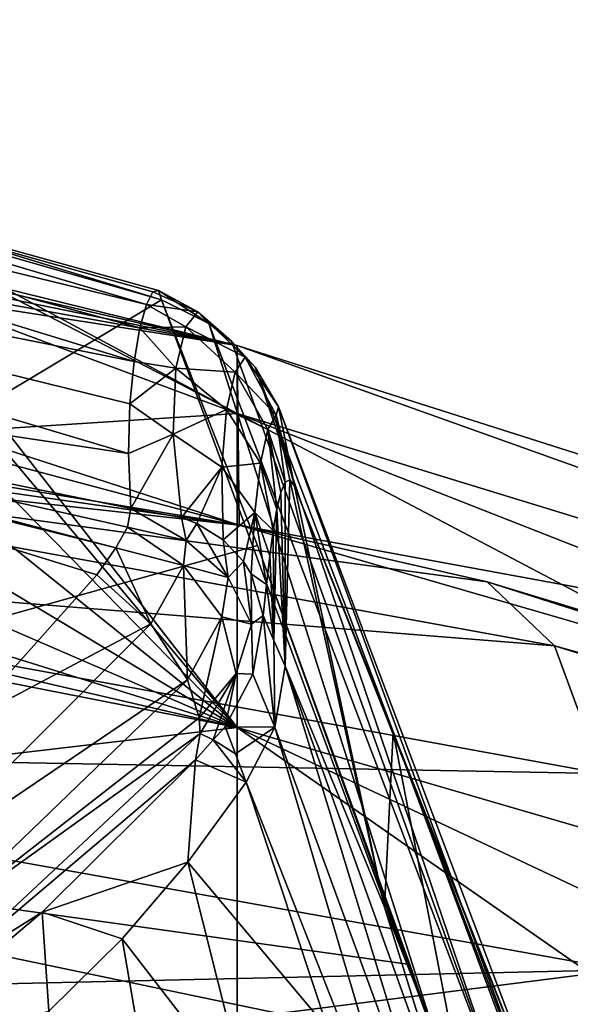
# Model space of a CAD drawing. Header units: millimetres. Extents: x -25 to 26, y -375 to 195.
# Tile 56 of 57: x 10.26 to 13.27, y 187.57 to 192.96. Entities that reach past the tile are written whole.
import ezdxf

# ---------------------------------------------------------------- set-up
doc = ezdxf.new("R2010")
doc.units = ezdxf.units.MM
doc.header["$LTSCALE"] = 20.092208
for name, color, linetype in [('100', 7, 'CONTINUOUS'), ('117', 7, 'CONTINUOUS'), ('12', 7, 'CONTINUOUS'), ('26', 7, 'CONTINUOUS'), ('28', 7, 'CONTINUOUS'), ('29', 7, 'CONTINUOUS'), ('41', 7, 'CONTINUOUS'), ('56', 7, 'CONTINUOUS'), ('57', 7, 'CONTINUOUS'), ('59', 7, 'CONTINUOUS'), ('66', 7, 'CONTINUOUS'), ('67', 7, 'CONTINUOUS'), ('72', 7, 'CONTINUOUS'), ('73', 7, 'CONTINUOUS'), ('74', 7, 'CONTINUOUS')]:
    doc.layers.add(name, color=color, linetype=linetype)

msp = doc.modelspace()

# ---------------------------------------------------------------- linework, layer by layer
at = {"layer": '100', "color": 7, "linetype": 'CONTINUOUS', "true_color": 0xa2afbf}
for points in [[(3.8584, 191.2717, 252.5113), (11.4621, 190.1965, 251.4175), (3.8688, 192.2184, 239.7338), (3.8584, 191.2717, 252.5113)], [(3.8688, 192.2184, 239.7338), (11.4621, 190.1965, 251.4175), (5.6559, 192.0846, 238.7885), (3.8688, 192.2184, 239.7338)], [(11.4621, 190.1965, 251.4175), (11.4516, 191.1811, 235.0171), (5.6559, 192.0846, 238.7885), (11.4621, 190.1965, 251.4175)], [(5.6559, 192.0846, 238.7885), (11.4516, 191.1811, 235.0171), (7.4985, 191.8922, 237.2201), (5.6559, 192.0846, 238.7885)], [(7.4985, 191.8922, 237.2201), (11.4516, 191.1811, 235.0171), (8.862, 191.7122, 235.3538), (7.4985, 191.8922, 237.2201)], [(8.862, 191.7122, 235.3538), (11.4516, 191.1811, 235.0171), (9.6872, 191.5852, 233.4815), (8.862, 191.7122, 235.3538)], [(9.6872, 191.5852, 233.4815), (11.4516, 191.1811, 235.0171), (10.0765, 191.5176, 231.8064), (9.6872, 191.5852, 233.4815)], [(11.4516, 191.1811, 235.0171), (11.4516, 190.8085, 218.6511), (10.0765, 191.5176, 231.8064), (11.4516, 191.1811, 235.0171)], [(10.0765, 191.5176, 231.8064), (11.4516, 190.8085, 218.6511), (10.1796, 191.4943, 230.3617), (10.0765, 191.5176, 231.8064)], [(10.1796, 191.4943, 230.3617), (11.4516, 190.8085, 218.6511), (10.1796, 191.2819, 222.1066), (10.1796, 191.4943, 230.3617)], [(6.5026, 191.0213, 252.2591), (11.4621, 190.1965, 251.4175), (3.8584, 191.2717, 252.5113), (6.5026, 191.0213, 252.2591)], [(10.1796, 191.2819, 222.1066), (11.4516, 190.8085, 218.6511), (10.1796, 190.727, 213.8674), (10.1796, 191.2819, 222.1066)], [(18.7491, 188.8573, 235.2208), (18.749, 188.5712, 220.072), (11.4516, 191.1811, 235.0171), (18.7491, 188.8573, 235.2208)], [(11.4516, 191.1811, 235.0171), (18.749, 188.5712, 220.072), (11.4516, 190.8085, 218.6511), (11.4516, 191.1811, 235.0171)], [(11.4621, 190.1965, 251.4175), (18.7491, 188.8573, 235.2208), (11.4516, 191.1811, 235.0171), (11.4621, 190.1965, 251.4175)], [(11.4516, 190.8085, 218.6511), (11.4516, 189.0898, 202.3713), (10.1796, 190.727, 213.8674), (11.4516, 190.8085, 218.6511)], [(18.749, 187.9411, 212.0167), (18.749, 186.9633, 203.874), (11.4516, 190.8085, 218.6511), (18.749, 187.9411, 212.0167)], [(11.4516, 190.8085, 218.6511), (18.749, 186.9633, 203.874), (11.4516, 189.0898, 202.3713), (11.4516, 190.8085, 218.6511)], [(18.749, 188.5712, 220.072), (18.749, 187.9411, 212.0167), (11.4516, 190.8085, 218.6511), (18.749, 188.5712, 220.072)], [(10.1796, 190.727, 213.8674), (11.4516, 189.0898, 202.3713), (10.1392, 190.654, 212.9674), (10.1796, 190.727, 213.8674)], [(10.1392, 190.654, 212.9674), (11.4516, 189.0898, 202.3713), (9.9853, 190.5833, 211.8954), (10.1392, 190.654, 212.9674)], [(3.8775, 190.5778, 204.4732), (11.4516, 189.0898, 202.3713), (3.8546, 188.1993, 190.6144), (3.8775, 190.5778, 204.4732)], [(5.1875, 190.5451, 205.1269), (11.4516, 189.0898, 202.3713), (3.8775, 190.5778, 204.4732), (5.1875, 190.5451, 205.1269)], [(9.9853, 190.5833, 211.8954), (11.4516, 189.0898, 202.3713), (9.6652, 190.5253, 210.6862), (9.9853, 190.5833, 211.8954)], [(6.9467, 190.4986, 206.4464), (11.4516, 189.0898, 202.3713), (5.1875, 190.5451, 205.1269), (6.9467, 190.4986, 206.4464)], [(9.6652, 190.5253, 210.6862), (11.4516, 189.0898, 202.3713), (9.1211, 190.4874, 209.362), (9.6652, 190.5253, 210.6862)], [(8.2518, 190.477, 207.9257), (11.4516, 189.0898, 202.3713), (6.9467, 190.4986, 206.4464), (8.2518, 190.477, 207.9257)], [(9.1211, 190.4874, 209.362), (11.4516, 189.0898, 202.3713), (8.2518, 190.477, 207.9257), (9.1211, 190.4874, 209.362)], [(18.7494, 188.085, 249.1713), (18.7491, 188.8573, 235.2208), (11.4621, 190.1965, 251.4175), (18.7494, 188.085, 249.1713)], [(12.8189, 189.8874, 251.0972), (18.7494, 188.085, 249.1713), (11.4621, 190.1965, 251.4175), (12.8189, 189.8874, 251.0972)], [(11.4516, 189.0898, 202.3713), (11.4516, 186.0367, 186.2883), (3.8546, 188.1993, 190.6144), (11.4516, 189.0898, 202.3713)], [(18.749, 185.6535, 195.8185), (18.749, 183.9991, 187.7764), (11.4516, 189.0898, 202.3713), (18.749, 185.6535, 195.8185)], [(11.4516, 189.0898, 202.3713), (18.749, 183.9991, 187.7764), (11.4516, 186.0367, 186.2883), (11.4516, 189.0898, 202.3713)], [(18.749, 186.9633, 203.874), (18.749, 185.6535, 195.8185), (11.4516, 189.0898, 202.3713), (18.749, 186.9633, 203.874)], [(3.8546, 188.1993, 190.6144), (11.4516, 186.0367, 186.2883), (3.8546, 184.8358, 176.9053), (3.8546, 188.1993, 190.6144)]]:
    msp.add_3dface(points, dxfattribs=at)
at = {"layer": '117', "color": 7, "linetype": 'CONTINUOUS', "true_color": 0xa2afbf}
for points in [[(11.4621, 190.1965, 251.4175), (6.5026, 191.0213, 252.2591), (6.6955, 190.7224, 253.9395), (11.4621, 190.1965, 251.4175)], [(12.8189, 189.8874, 251.0972), (11.4621, 190.1965, 251.4175), (6.6955, 190.7224, 253.9395), (12.8189, 189.8874, 251.0972)], [(13.1873, 189.5356, 252.6921), (12.8189, 189.8874, 251.0972), (6.6955, 190.7224, 253.9395), (13.1873, 189.5356, 252.6921)], [(13.1873, 189.5356, 252.6921), (6.6955, 190.7224, 253.9395), (6.8295, 190.0464, 255.5128), (13.1873, 189.5356, 252.6921)], [(13.4458, 188.8367, 254.1914), (13.1873, 189.5356, 252.6921), (6.8295, 190.0464, 255.5128), (13.4458, 188.8367, 254.1914)], [(13.4458, 188.8367, 254.1914), (6.8295, 190.0464, 255.5128), (6.8822, 188.9603, 256.8425), (13.4458, 188.8367, 254.1914)], [(18.7494, 188.085, 249.1713), (12.8189, 189.8874, 251.0972), (18.7715, 187.9863, 250.009), (18.7494, 188.085, 249.1713)], [(12.8189, 189.8874, 251.0972), (13.1873, 189.5356, 252.6921), (18.7715, 187.9863, 250.009), (12.8189, 189.8874, 251.0972)], [(13.1873, 189.5356, 252.6921), (13.4458, 188.8367, 254.1914), (18.8155, 187.7985, 250.9016), (13.1873, 189.5356, 252.6921)], [(18.7715, 187.9863, 250.009), (13.1873, 189.5356, 252.6921), (18.8155, 187.7985, 250.9016), (18.7715, 187.9863, 250.009)], [(6.8678, 187.6114, 257.9062), (13.5527, 187.7625, 255.4711), (6.8822, 188.9603, 256.8425), (6.8678, 187.6114, 257.9062)], [(13.5527, 187.7625, 255.4711), (13.4458, 188.8367, 254.1914), (6.8822, 188.9603, 256.8425), (13.5527, 187.7625, 255.4711)], [(6.8678, 187.6114, 257.9062), (9.4993, 187.2469, 257.4728), (13.5527, 187.7625, 255.4711), (6.8678, 187.6114, 257.9062)], [(9.4993, 187.2469, 257.4728), (13.5334, 186.4496, 256.5107), (13.5527, 187.7625, 255.4711), (9.4993, 187.2469, 257.4728)]]:
    msp.add_3dface(points, dxfattribs=at)
at = {"layer": '12', "color": 7, "linetype": 'CONTINUOUS', "true_color": 0xa2afbf}
for points in [[(11.0375, 191.43, 98.8765), (6.3741, 188.6326, 79.6368), (7.1878, 192.6059, 99.0055), (11.0375, 191.43, 98.8765)], [(11.5631, 190.0856, 92.4904), (6.3741, 188.6326, 79.6368), (11.0375, 191.43, 98.8765), (11.5631, 190.0856, 92.4904)], [(12.3961, 187.7919, 82.4108), (6.3741, 188.6326, 79.6368), (11.5631, 190.0856, 92.4904), (12.3961, 187.7919, 82.4108)], [(12.5519, 187.3408, 80.5312), (7.1713, 183.537, 60.2518), (6.3741, 188.6326, 79.6368), (12.5519, 187.3408, 80.5312)], [(12.5519, 187.3408, 80.5312), (6.3741, 188.6326, 79.6368), (12.3961, 187.7919, 82.4108), (12.5519, 187.3408, 80.5312)]]:
    msp.add_3dface(points, dxfattribs=at)
at = {"layer": '26', "color": 7, "linetype": 'CONTINUOUS', "true_color": 0xa2afbf}
for points in [[(11.9482, 187.4396, 93.8295), (11.5004, 188.7891, 99.9533), (11.1823, 188.3512, 99.8799), (11.9482, 187.4396, 93.8295)], [(10.8218, 187.9322, 99.8097), (11.5128, 187.0372, 93.8515), (11.1823, 188.3512, 99.8799), (10.8218, 187.9322, 99.8097)], [(11.5128, 187.0372, 93.8515), (11.9482, 187.4396, 93.8295), (11.1823, 188.3512, 99.8799), (11.5128, 187.0372, 93.8515)], [(10.4206, 187.5361, 99.7434), (11.0327, 186.7158, 93.8606), (10.8218, 187.9322, 99.8097), (10.4206, 187.5361, 99.7434)], [(11.0327, 186.7158, 93.8606), (11.5128, 187.0372, 93.8515), (10.8218, 187.9322, 99.8097), (11.0327, 186.7158, 93.8606)]]:
    msp.add_3dface(points, dxfattribs=at)
at = {"layer": '28', "color": 7, "linetype": 'CONTINUOUS', "true_color": 0xa2afbf}
for points in [[(11.3864, 189.0932, 101.4209), (11.3199, 189.0218, 101.4999), (11.4435, 188.9442, 100.695), (11.3864, 189.0932, 101.4209)], [(11.223, 188.9123, 101.5863), (11.5004, 188.7891, 99.9533), (11.3199, 189.0218, 101.4999), (11.223, 188.9123, 101.5863)], [(11.3199, 189.0218, 101.4999), (11.5004, 188.7891, 99.9533), (11.4435, 188.9442, 100.695), (11.3199, 189.0218, 101.4999)], [(11.1823, 188.3512, 99.8799), (11.223, 188.9123, 101.5863), (10.3857, 188.0775, 102.2628), (11.1823, 188.3512, 99.8799)], [(11.1823, 188.3512, 99.8799), (11.5004, 188.7891, 99.9533), (11.223, 188.9123, 101.5863), (11.1823, 188.3512, 99.8799)], [(10.8218, 187.9322, 99.8097), (11.1823, 188.3512, 99.8799), (10.3857, 188.0775, 102.2628), (10.8218, 187.9322, 99.8097)], [(9.4874, 187.3203, 102.867), (10.4206, 187.5361, 99.7434), (10.3857, 188.0775, 102.2628), (9.4874, 187.3203, 102.867)], [(10.4206, 187.5361, 99.7434), (10.8218, 187.9322, 99.8097), (10.3857, 188.0775, 102.2628), (10.4206, 187.5361, 99.7434)]]:
    msp.add_3dface(points, dxfattribs=at)
at = {"layer": '29', "color": 7, "linetype": 'CONTINUOUS', "true_color": 0xa2afbf}
for points in [[(11.691, 190.3758, 100.0338), (11.7138, 189.4247, 99.8437), (11.715, 190.4325, 99.7415), (11.691, 190.3758, 100.0338)], [(11.7138, 189.4247, 99.8437), (12.258, 188.1053, 93.4261), (11.7403, 190.4456, 99.4362), (11.7138, 189.4247, 99.8437)], [(11.715, 190.4325, 99.7415), (11.7138, 189.4247, 99.8437), (11.7403, 190.4456, 99.4362), (11.715, 190.4325, 99.7415)], [(11.7403, 190.4456, 99.4362), (12.258, 188.1053, 93.4261), (11.7646, 190.4111, 99.1469), (11.7403, 190.4456, 99.4362)], [(11.7646, 190.4111, 99.1469), (12.258, 188.1053, 93.4261), (12.3052, 189.064, 92.7761), (11.7646, 190.4111, 99.1469)], [(11.6689, 190.2848, 100.3068), (11.7138, 189.4247, 99.8437), (11.691, 190.3758, 100.0338), (11.6689, 190.2848, 100.3068)], [(11.6486, 190.1671, 100.5613), (11.6531, 189.5662, 100.5598), (11.6689, 190.2848, 100.3068), (11.6486, 190.1671, 100.5613)], [(11.6531, 189.5662, 100.5598), (11.7138, 189.4247, 99.8437), (11.6689, 190.2848, 100.3068), (11.6531, 189.5662, 100.5598)], [(11.6297, 190.0285, 100.8007), (11.6531, 189.5662, 100.5598), (11.6486, 190.1671, 100.5613), (11.6297, 190.0285, 100.8007)], [(11.6117, 189.8729, 101.0295), (11.6531, 189.5662, 100.5598), (11.6297, 190.0285, 100.8007), (11.6117, 189.8729, 101.0295)], [(11.5944, 189.7024, 101.2525), (11.6531, 189.5662, 100.5598), (11.6117, 189.8729, 101.0295), (11.5944, 189.7024, 101.2525)], [(12.258, 188.1053, 93.4261), (12.7158, 186.9458, 88.0326), (12.3052, 189.064, 92.7761), (12.258, 188.1053, 93.4261)], [(12.3052, 189.064, 92.7761), (12.7158, 186.9458, 88.0326), (13.1596, 186.7678, 82.7203), (12.3052, 189.064, 92.7761)]]:
    msp.add_3dface(points, dxfattribs=at)
at = {"layer": '41', "color": 7, "linetype": 'CONTINUOUS', "true_color": 0xa2afbf}
msp.add_3dface([(10.6843, 189.9259, 102.2347), (6.957, 191.0787, 102.4495), (9.9627, 189.1179, 102.868), (10.6843, 189.9259, 102.2347)], dxfattribs=at)
at = {"layer": '56', "color": 7, "linetype": 'CONTINUOUS', "true_color": 0xa2afbf}
for points in [[(12.6092, 186.4925, 88.1261), (11.7138, 189.4247, 99.8437), (11.6576, 189.0919, 99.9068), (12.6092, 186.4925, 88.1261)], [(12.258, 188.1053, 93.4261), (11.7138, 189.4247, 99.8437), (12.6875, 186.714, 88.0826), (12.258, 188.1053, 93.4261)], [(11.7138, 189.4247, 99.8437), (12.6092, 186.4925, 88.1261), (12.6875, 186.714, 88.0826), (11.7138, 189.4247, 99.8437)], [(11.5004, 188.7891, 99.9533), (12.4845, 186.2917, 88.161), (11.6576, 189.0919, 99.9068), (11.5004, 188.7891, 99.9533)], [(12.4845, 186.2917, 88.161), (12.6092, 186.4925, 88.1261), (11.6576, 189.0919, 99.9068), (12.4845, 186.2917, 88.161)], [(11.5004, 188.7891, 99.9533), (11.9482, 187.4396, 93.8295), (12.4845, 186.2917, 88.161), (11.5004, 188.7891, 99.9533)], [(12.7158, 186.9458, 88.0326), (12.258, 188.1053, 93.4261), (12.6875, 186.714, 88.0826), (12.7158, 186.9458, 88.0326)]]:
    msp.add_3dface(points, dxfattribs=at)
at = {"layer": '57', "color": 7, "linetype": 'CONTINUOUS', "true_color": 0xa2afbf}
for points in [[(11.6576, 189.0919, 99.9068), (11.5944, 189.7024, 101.2525), (11.5381, 189.3811, 101.3411), (11.6576, 189.0919, 99.9068)], [(11.6531, 189.5662, 100.5598), (11.5944, 189.7024, 101.2525), (11.6576, 189.0919, 99.9068), (11.6531, 189.5662, 100.5598)], [(11.7138, 189.4247, 99.8437), (11.6531, 189.5662, 100.5598), (11.6576, 189.0919, 99.9068), (11.7138, 189.4247, 99.8437)], [(11.3864, 189.0932, 101.4209), (11.6576, 189.0919, 99.9068), (11.5381, 189.3811, 101.3411), (11.3864, 189.0932, 101.4209)], [(11.3864, 189.0932, 101.4209), (11.4435, 188.9442, 100.695), (11.6576, 189.0919, 99.9068), (11.3864, 189.0932, 101.4209)], [(11.4435, 188.9442, 100.695), (11.5004, 188.7891, 99.9533), (11.6576, 189.0919, 99.9068), (11.4435, 188.9442, 100.695)]]:
    msp.add_3dface(points, dxfattribs=at)
at = {"layer": '59', "color": 7, "linetype": 'CONTINUOUS', "true_color": 0xa2afbf}
for points in [[(5.6761, 192.9643, 100.0466), (5.6583, 192.698, 101.0158), (10.9553, 191.4056, 100.2111), (5.6761, 192.9643, 100.0466)], [(11.0375, 191.43, 98.8765), (7.1878, 192.6059, 99.0055), (5.6761, 192.9643, 100.0466), (11.0375, 191.43, 98.8765)], [(11.0375, 191.43, 98.8765), (5.6761, 192.9643, 100.0466), (11.0209, 191.481, 99.3072), (11.0375, 191.43, 98.8765)], [(11.0209, 191.481, 99.3072), (5.6761, 192.9643, 100.0466), (10.9911, 191.4747, 99.7654), (11.0209, 191.481, 99.3072)], [(10.9911, 191.4747, 99.7654), (5.6761, 192.9643, 100.0466), (10.9553, 191.4056, 100.2111), (10.9911, 191.4747, 99.7654)], [(5.6583, 192.698, 101.0158), (5.5852, 192.1597, 101.8615), (10.8874, 191.0937, 101.0208), (5.6583, 192.698, 101.0158)], [(10.9553, 191.4056, 100.2111), (5.6583, 192.698, 101.0158), (10.919, 191.277, 100.6319), (10.9553, 191.4056, 100.2111)], [(10.919, 191.277, 100.6319), (5.6583, 192.698, 101.0158), (10.8874, 191.0937, 101.0208), (10.919, 191.277, 100.6319)], [(5.5852, 192.1597, 101.8615), (5.4989, 191.392, 102.5054), (10.8578, 190.5902, 101.6778), (5.5852, 192.1597, 101.8615)], [(10.8874, 191.0937, 101.0208), (5.5852, 192.1597, 101.8615), (10.8652, 190.8621, 101.3713), (10.8874, 191.0937, 101.0208)], [(10.8652, 190.8621, 101.3713), (5.5852, 192.1597, 101.8615), (10.8578, 190.5902, 101.6778), (10.8652, 190.8621, 101.3713)], [(5.4989, 191.392, 102.5054), (6.957, 191.0787, 102.4495), (10.7878, 190.0722, 102.1163), (5.4989, 191.392, 102.5054)], [(10.8526, 190.186, 102.018), (5.4989, 191.392, 102.5054), (10.7878, 190.0722, 102.1163), (10.8526, 190.186, 102.018)], [(10.8578, 190.5902, 101.6778), (5.4989, 191.392, 102.5054), (10.8707, 190.2879, 101.936), (10.8578, 190.5902, 101.6778)], [(10.8707, 190.2879, 101.936), (5.4989, 191.392, 102.5054), (10.8526, 190.186, 102.018), (10.8707, 190.2879, 101.936)], [(6.957, 191.0787, 102.4495), (10.6843, 189.9259, 102.2347), (10.7878, 190.0722, 102.1163), (6.957, 191.0787, 102.4495)]]:
    msp.add_3dface(points, dxfattribs=at)
at = {"layer": '66', "color": 7, "linetype": 'CONTINUOUS', "true_color": 0xa2afbf}
for points in [[(10.8526, 190.186, 102.018), (10.7878, 190.0722, 102.1163), (11.1579, 189.9756, 101.9703), (10.8526, 190.186, 102.018)], [(10.7878, 190.0722, 102.1163), (10.6843, 189.9259, 102.2347), (10.9798, 189.6574, 102.2023), (10.7878, 190.0722, 102.1163)], [(10.7878, 190.0722, 102.1163), (10.9798, 189.6574, 102.2023), (11.1579, 189.9756, 101.9703), (10.7878, 190.0722, 102.1163)], [(10.9798, 189.6574, 102.2023), (11.1801, 189.3494, 102.0388), (11.1579, 189.9756, 101.9703), (10.9798, 189.6574, 102.2023)], [(11.1579, 189.9756, 101.9703), (11.1801, 189.3494, 102.0388), (11.3674, 189.6943, 101.8409), (11.1579, 189.9756, 101.9703)], [(11.1801, 189.3494, 102.0388), (11.2431, 189.1423, 101.8633), (11.3674, 189.6943, 101.8409), (11.1801, 189.3494, 102.0388)], [(11.3674, 189.6943, 101.8409), (11.2431, 189.1423, 101.8633), (11.4466, 189.3845, 101.6473), (11.3674, 189.6943, 101.8409)], [(11.2431, 189.1423, 101.8633), (11.2493, 189.0563, 101.7722), (11.4466, 189.3845, 101.6473), (11.2431, 189.1423, 101.8633)], [(11.2493, 189.0563, 101.7722), (11.3199, 189.0218, 101.4999), (11.4466, 189.3845, 101.6473), (11.2493, 189.0563, 101.7722)], [(11.3199, 189.0218, 101.4999), (11.3864, 189.0932, 101.4209), (11.4466, 189.3845, 101.6473), (11.3199, 189.0218, 101.4999)], [(11.223, 188.9123, 101.5863), (11.3199, 189.0218, 101.4999), (11.2493, 189.0563, 101.7722), (11.223, 188.9123, 101.5863)]]:
    msp.add_3dface(points, dxfattribs=at)
at = {"layer": '67', "color": 7, "linetype": 'CONTINUOUS', "true_color": 0xa2afbf}
for points in [[(10.6843, 189.9259, 102.2347), (9.9627, 189.1179, 102.868), (10.9798, 189.6574, 102.2023), (10.6843, 189.9259, 102.2347)], [(10.9798, 189.6574, 102.2023), (9.9627, 189.1179, 102.868), (9.6133, 188.2884, 103.2978), (10.9798, 189.6574, 102.2023)], [(11.1801, 189.3494, 102.0388), (10.9798, 189.6574, 102.2023), (9.6133, 188.2884, 103.2978), (11.1801, 189.3494, 102.0388)], [(9.773, 187.9949, 103.1658), (11.1801, 189.3494, 102.0388), (9.6133, 188.2884, 103.2978), (9.773, 187.9949, 103.1658)], [(11.2431, 189.1423, 101.8633), (11.1801, 189.3494, 102.0388), (9.773, 187.9949, 103.1658), (11.2431, 189.1423, 101.8633)], [(11.2493, 189.0563, 101.7722), (11.2431, 189.1423, 101.8633), (9.773, 187.9949, 103.1658), (11.2493, 189.0563, 101.7722)], [(9.8285, 187.7294, 102.9303), (11.2493, 189.0563, 101.7722), (9.773, 187.9949, 103.1658), (9.8285, 187.7294, 102.9303)], [(11.223, 188.9123, 101.5863), (11.2493, 189.0563, 101.7722), (9.8285, 187.7294, 102.9303), (11.223, 188.9123, 101.5863)], [(10.3857, 188.0775, 102.2628), (11.223, 188.9123, 101.5863), (9.8285, 187.7294, 102.9303), (10.3857, 188.0775, 102.2628)], [(9.4874, 187.3203, 102.867), (10.3857, 188.0775, 102.2628), (9.8285, 187.7294, 102.9303), (9.4874, 187.3203, 102.867)]]:
    msp.add_3dface(points, dxfattribs=at)
at = {"layer": '72', "color": 7, "linetype": 'CONTINUOUS', "true_color": 0xa2afbf}
for points in [[(10.8707, 190.2879, 101.936), (10.8526, 190.186, 102.018), (11.1726, 190.1136, 101.8824), (10.8707, 190.2879, 101.936)], [(10.8707, 190.2879, 101.936), (11.1726, 190.1136, 101.8824), (11.1471, 190.2394, 101.8099), (10.8707, 190.2879, 101.936)], [(11.1471, 190.2394, 101.8099), (11.1726, 190.1136, 101.8824), (11.2302, 190.2059, 101.7574), (11.1471, 190.2394, 101.8099)], [(10.8526, 190.186, 102.018), (11.1579, 189.9756, 101.9703), (11.1726, 190.1136, 101.8824), (10.8526, 190.186, 102.018)], [(11.1726, 190.1136, 101.8824), (11.4029, 189.9102, 101.7332), (11.2302, 190.2059, 101.7574), (11.1726, 190.1136, 101.8824)], [(11.2302, 190.2059, 101.7574), (11.4029, 189.9102, 101.7332), (11.3747, 190.1161, 101.6418), (11.2302, 190.2059, 101.7574)], [(11.1579, 189.9756, 101.9703), (11.4029, 189.9102, 101.7332), (11.1726, 190.1136, 101.8824), (11.1579, 189.9756, 101.9703)], [(11.3747, 190.1161, 101.6418), (11.4029, 189.9102, 101.7332), (11.487, 189.9982, 101.5149), (11.3747, 190.1161, 101.6418)], [(11.1579, 189.9756, 101.9703), (11.3674, 189.6943, 101.8409), (11.4029, 189.9102, 101.7332), (11.1579, 189.9756, 101.9703)], [(11.4029, 189.9102, 101.7332), (11.5301, 189.6552, 101.5448), (11.487, 189.9982, 101.5149), (11.4029, 189.9102, 101.7332)], [(11.487, 189.9982, 101.5149), (11.5301, 189.6552, 101.5448), (11.5291, 189.9306, 101.4493), (11.487, 189.9982, 101.5149)], [(11.3674, 189.6943, 101.8409), (11.5301, 189.6552, 101.5448), (11.4029, 189.9102, 101.7332), (11.3674, 189.6943, 101.8409)], [(11.5301, 189.6552, 101.5448), (11.5944, 189.7024, 101.2525), (11.5291, 189.9306, 101.4493), (11.5301, 189.6552, 101.5448)], [(11.3674, 189.6943, 101.8409), (11.4466, 189.3845, 101.6473), (11.5301, 189.6552, 101.5448), (11.3674, 189.6943, 101.8409)], [(11.5381, 189.3811, 101.3411), (11.5944, 189.7024, 101.2525), (11.5301, 189.6552, 101.5448), (11.5381, 189.3811, 101.3411)], [(11.4466, 189.3845, 101.6473), (11.5381, 189.3811, 101.3411), (11.5301, 189.6552, 101.5448), (11.4466, 189.3845, 101.6473)], [(11.3864, 189.0932, 101.4209), (11.5381, 189.3811, 101.3411), (11.4466, 189.3845, 101.6473), (11.3864, 189.0932, 101.4209)]]:
    msp.add_3dface(points, dxfattribs=at)
at = {"layer": '73', "color": 7, "linetype": 'CONTINUOUS', "true_color": 0xa2afbf}
for points in [[(10.9911, 191.4747, 99.7654), (10.9553, 191.4056, 100.2111), (11.2357, 191.3641, 99.5868), (10.9911, 191.4747, 99.7654)], [(11.0209, 191.481, 99.3072), (10.9911, 191.4747, 99.7654), (11.2357, 191.3641, 99.5868), (11.0209, 191.481, 99.3072)], [(11.0375, 191.43, 98.8765), (11.0209, 191.481, 99.3072), (11.2963, 191.3014, 98.9248), (11.0375, 191.43, 98.8765)], [(11.0209, 191.481, 99.3072), (11.2357, 191.3641, 99.5868), (11.2963, 191.3014, 98.9248), (11.0209, 191.481, 99.3072)], [(10.9553, 191.4056, 100.2111), (10.919, 191.277, 100.6319), (11.17, 191.283, 100.2432), (10.9553, 191.4056, 100.2111)], [(10.9553, 191.4056, 100.2111), (11.17, 191.283, 100.2432), (11.2357, 191.3641, 99.5868), (10.9553, 191.4056, 100.2111)], [(11.17, 191.283, 100.2432), (11.4957, 191.1161, 99.6096), (11.2357, 191.3641, 99.5868), (11.17, 191.283, 100.2432)], [(11.2963, 191.3014, 98.9248), (11.2357, 191.3641, 99.5868), (11.4205, 191.2035, 98.9554), (11.2963, 191.3014, 98.9248)], [(11.2357, 191.3641, 99.5868), (11.5496, 191.0618, 98.9953), (11.4205, 191.2035, 98.9554), (11.2357, 191.3641, 99.5868)], [(11.4957, 191.1161, 99.6096), (11.5496, 191.0618, 98.9953), (11.2357, 191.3641, 99.5868), (11.4957, 191.1161, 99.6096)], [(10.919, 191.277, 100.6319), (10.8874, 191.0937, 101.0208), (11.1155, 191.0571, 100.862), (10.919, 191.277, 100.6319)], [(10.919, 191.277, 100.6319), (11.1155, 191.0571, 100.862), (11.17, 191.283, 100.2432), (10.919, 191.277, 100.6319)], [(11.1155, 191.0571, 100.862), (11.4409, 191.0355, 100.2099), (11.17, 191.283, 100.2432), (11.1155, 191.0571, 100.862)], [(11.4409, 191.0355, 100.2099), (11.4957, 191.1161, 99.6096), (11.17, 191.283, 100.2432), (11.4409, 191.0355, 100.2099)], [(11.4409, 191.0355, 100.2099), (11.665, 190.7985, 99.6163), (11.4957, 191.1161, 99.6096), (11.4409, 191.0355, 100.2099)], [(11.5496, 191.0618, 98.9953), (11.4957, 191.1161, 99.6096), (11.6771, 190.8439, 99.0508), (11.5496, 191.0618, 98.9953)], [(11.665, 190.7985, 99.6163), (11.6771, 190.8439, 99.0508), (11.4957, 191.1161, 99.6096), (11.665, 190.7985, 99.6163)], [(10.8874, 191.0937, 101.0208), (10.8652, 190.8621, 101.3713), (11.1155, 191.0571, 100.862), (10.8874, 191.0937, 101.0208)], [(10.8652, 190.8621, 101.3713), (11.1007, 190.6956, 101.3985), (11.1155, 191.0571, 100.862), (10.8652, 190.8621, 101.3713)], [(11.1007, 190.6956, 101.3985), (11.3938, 190.8298, 100.7675), (11.1155, 191.0571, 100.862), (11.1007, 190.6956, 101.3985)], [(11.3938, 190.8298, 100.7675), (11.4409, 191.0355, 100.2099), (11.1155, 191.0571, 100.862), (11.3938, 190.8298, 100.7675)], [(11.3938, 190.8298, 100.7675), (11.6201, 190.7201, 100.1455), (11.4409, 191.0355, 100.2099), (11.3938, 190.8298, 100.7675)], [(11.6201, 190.7201, 100.1455), (11.665, 190.7985, 99.6163), (11.4409, 191.0355, 100.2099), (11.6201, 190.7201, 100.1455)], [(10.8652, 190.8621, 101.3713), (10.8578, 190.5902, 101.6778), (11.1007, 190.6956, 101.3985), (10.8652, 190.8621, 101.3713)], [(11.3684, 190.5136, 101.252), (11.3938, 190.8298, 100.7675), (11.1007, 190.6956, 101.3985), (11.3684, 190.5136, 101.252)], [(11.3684, 190.5136, 101.252), (11.58, 190.5365, 100.6359), (11.3938, 190.8298, 100.7675), (11.3684, 190.5136, 101.252)], [(11.58, 190.5365, 100.6359), (11.6201, 190.7201, 100.1455), (11.3938, 190.8298, 100.7675), (11.58, 190.5365, 100.6359)], [(11.665, 190.7985, 99.6163), (11.7646, 190.4111, 99.1469), (11.6771, 190.8439, 99.0508), (11.665, 190.7985, 99.6163)], [(11.6201, 190.7201, 100.1455), (11.715, 190.4325, 99.7415), (11.665, 190.7985, 99.6163), (11.6201, 190.7201, 100.1455)], [(11.715, 190.4325, 99.7415), (11.7403, 190.4456, 99.4362), (11.665, 190.7985, 99.6163), (11.715, 190.4325, 99.7415)], [(11.7403, 190.4456, 99.4362), (11.7646, 190.4111, 99.1469), (11.665, 190.7985, 99.6163), (11.7403, 190.4456, 99.4362)], [(11.58, 190.5365, 100.6359), (11.6689, 190.2848, 100.3068), (11.6201, 190.7201, 100.1455), (11.58, 190.5365, 100.6359)], [(11.6689, 190.2848, 100.3068), (11.691, 190.3758, 100.0338), (11.6201, 190.7201, 100.1455), (11.6689, 190.2848, 100.3068)], [(11.691, 190.3758, 100.0338), (11.715, 190.4325, 99.7415), (11.6201, 190.7201, 100.1455), (11.691, 190.3758, 100.0338)], [(10.8578, 190.5902, 101.6778), (10.8707, 190.2879, 101.936), (11.1007, 190.6956, 101.3985), (10.8578, 190.5902, 101.6778)], [(10.8707, 190.2879, 101.936), (11.1471, 190.2394, 101.8099), (11.1007, 190.6956, 101.3985), (10.8707, 190.2879, 101.936)], [(11.1471, 190.2394, 101.8099), (11.3684, 190.5136, 101.252), (11.1007, 190.6956, 101.3985), (11.1471, 190.2394, 101.8099)], [(11.1471, 190.2394, 101.8099), (11.2302, 190.2059, 101.7574), (11.3684, 190.5136, 101.252), (11.1471, 190.2394, 101.8099)], [(11.2302, 190.2059, 101.7574), (11.3747, 190.1161, 101.6418), (11.3684, 190.5136, 101.252), (11.2302, 190.2059, 101.7574)], [(11.5489, 190.2663, 101.0717), (11.58, 190.5365, 100.6359), (11.3684, 190.5136, 101.252), (11.5489, 190.2663, 101.0717)], [(11.3747, 190.1161, 101.6418), (11.5489, 190.2663, 101.0717), (11.3684, 190.5136, 101.252), (11.3747, 190.1161, 101.6418)], [(11.5489, 190.2663, 101.0717), (11.6486, 190.1671, 100.5613), (11.58, 190.5365, 100.6359), (11.5489, 190.2663, 101.0717)], [(11.6486, 190.1671, 100.5613), (11.6689, 190.2848, 100.3068), (11.58, 190.5365, 100.6359), (11.6486, 190.1671, 100.5613)], [(11.3747, 190.1161, 101.6418), (11.487, 189.9982, 101.5149), (11.5489, 190.2663, 101.0717), (11.3747, 190.1161, 101.6418)], [(11.487, 189.9982, 101.5149), (11.5291, 189.9306, 101.4493), (11.5489, 190.2663, 101.0717), (11.487, 189.9982, 101.5149)], [(11.5291, 189.9306, 101.4493), (11.6117, 189.8729, 101.0295), (11.5489, 190.2663, 101.0717), (11.5291, 189.9306, 101.4493)], [(11.6117, 189.8729, 101.0295), (11.6297, 190.0285, 100.8007), (11.5489, 190.2663, 101.0717), (11.6117, 189.8729, 101.0295)], [(11.6297, 190.0285, 100.8007), (11.6486, 190.1671, 100.5613), (11.5489, 190.2663, 101.0717), (11.6297, 190.0285, 100.8007)], [(11.5944, 189.7024, 101.2525), (11.6117, 189.8729, 101.0295), (11.5291, 189.9306, 101.4493), (11.5944, 189.7024, 101.2525)]]:
    msp.add_3dface(points, dxfattribs=at)
at = {"layer": '74', "color": 7, "linetype": 'CONTINUOUS', "true_color": 0xa2afbf}
for points in [[(12.5707, 187.2858, 80.3041), (11.5631, 190.0856, 92.4904), (11.0375, 191.43, 98.8765), (12.5707, 187.2858, 80.3041)], [(12.5707, 187.2858, 80.3041), (11.0375, 191.43, 98.8765), (11.2963, 191.3014, 98.9248), (12.5707, 187.2858, 80.3041)], [(12.5707, 187.2858, 80.3041), (11.2963, 191.3014, 98.9248), (12.9339, 186.9907, 79.7632), (12.5707, 187.2858, 80.3041)], [(11.2963, 191.3014, 98.9248), (11.4205, 191.2035, 98.9554), (12.9339, 186.9907, 79.7632), (11.2963, 191.3014, 98.9248)], [(11.4205, 191.2035, 98.9554), (11.5496, 191.0618, 98.9953), (12.9339, 186.9907, 79.7632), (11.4205, 191.2035, 98.9554)], [(11.5496, 191.0618, 98.9953), (13.1813, 186.7536, 79.8422), (12.9339, 186.9907, 79.7632), (11.5496, 191.0618, 98.9953)], [(11.5496, 191.0618, 98.9953), (11.6771, 190.8439, 99.0508), (13.1813, 186.7536, 79.8422), (11.5496, 191.0618, 98.9953)], [(11.6771, 190.8439, 99.0508), (11.7646, 190.4111, 99.1469), (13.3385, 186.4514, 79.9294), (11.6771, 190.8439, 99.0508)], [(11.6771, 190.8439, 99.0508), (13.3385, 186.4514, 79.9294), (13.1813, 186.7536, 79.8422), (11.6771, 190.8439, 99.0508)], [(11.7646, 190.4111, 99.1469), (12.3052, 189.064, 92.7761), (13.3385, 186.4514, 79.9294), (11.7646, 190.4111, 99.1469)], [(12.5707, 187.2858, 80.3041), (12.5519, 187.3408, 80.5312), (11.5631, 190.0856, 92.4904), (12.5707, 187.2858, 80.3041)], [(12.5519, 187.3408, 80.5312), (12.3961, 187.7919, 82.4108), (11.5631, 190.0856, 92.4904), (12.5519, 187.3408, 80.5312)], [(12.3052, 189.064, 92.7761), (13.1596, 186.7678, 82.7203), (13.3385, 186.4514, 79.9294), (12.3052, 189.064, 92.7761)]]:
    msp.add_3dface(points, dxfattribs=at)

doc.saveas('drawing.dxf')
